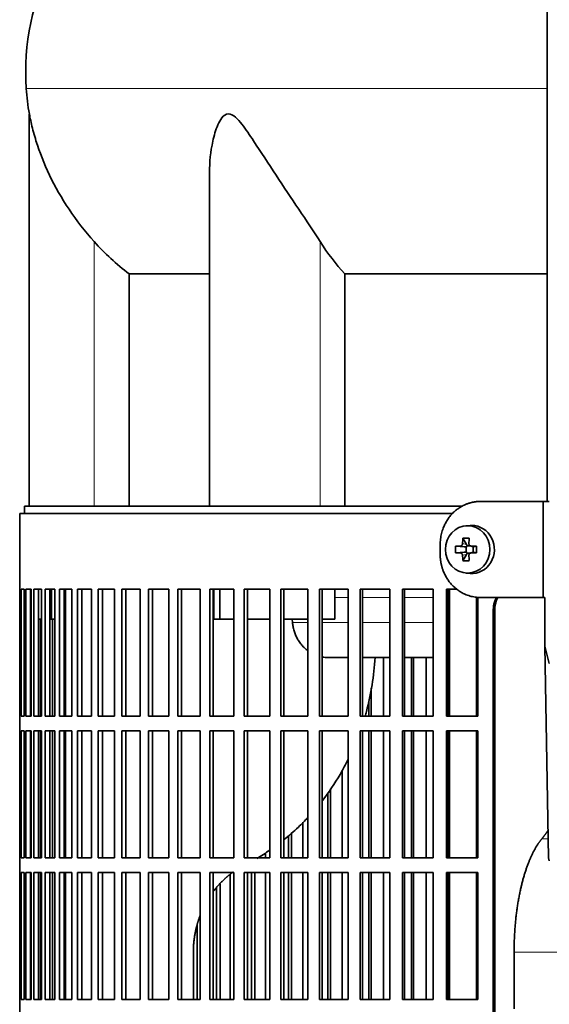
# Model space of a CAD drawing. Header units: millimetres. Extents: x 441 to 1325, y -1124 to 1309.
# Tile 14 of 26: x 447 to 558, y 177 to 382. Entities that reach past the tile are written whole.
import ezdxf

# ---------------------------------------------------------------- set-up
doc = ezdxf.new("R2010")
doc.units = ezdxf.units.MM
for name, color, linetype in [('LOW_334-1', 7, 'Continuous'), ('M5X8_UNI7687', 7, 'Continuous'), ('VSI344-454_FILTR', 7, 'Continuous'), ('VSI344-454_SUPPO', 7, 'Continuous'), ('VSI344-454_TERMI', 7, 'Continuous'), ('VSI344_DIFFUSORE', 7, 'Continuous')]:
    doc.layers.add(name, color=color, linetype=linetype)

# ---------------------------------------------------------------- blocks, each defined once
blk = doc.blocks.new('SE')
at = {"layer": 'LOW_334-1', "color": 7, "linetype": 'Continuous', "lineweight": 35}
blk.add_line((557.26, 523.51), (557.26, 281.51), dxfattribs=at)
at = {"layer": 'M5X8_UNI7687', "color": 7, "linetype": 'Continuous', "lineweight": 35}
for p, q in [((541.19, 276.49), (540.34, 276.42)), ((539.7, 273.84), (540.47, 272.54)), ((538.16, 272.2), (540, 272.04)), ((538.16, 270.81), (540, 270.97)), ((540.4, 270.94), (540.4, 272.07)), ((540.57, 272.26), (541.19, 272.26)), ((541.22, 270.76), (540.57, 270.76)), ((541.27, 272.24), (541.86, 272.04)), ((541.86, 270.97), (541.27, 270.77)), ((541.81, 272.06), (541.81, 270.95)), ((542.55, 272.2), (541.94, 272.04)), ((542.55, 270.81), (541.94, 270.97)), ((539.7, 269.17), (540.47, 270.47)), ((540.34, 266.59), (541.19, 266.52))]:
    blk.add_line(p, q, dxfattribs=at)
at = {"layer": 'M5X8_UNI7687', "color": 4, "linetype": 'Continuous', "lineweight": 9}
for p, q in [((540, 272.04), (539.15, 272.22)), ((539.15, 270.8), (540, 270.97)), ((539.61, 272.72), (540.47, 272.54)), ((541.42, 272.22), (541.94, 272.04)), ((541.94, 270.97), (541.42, 270.8)), ((540.47, 270.47), (539.61, 270.3))]:
    blk.add_line(p, q, dxfattribs=at)
at = {"layer": 'M5X8_UNI7687', "color": 7, "linetype": 'Continuous', "lineweight": 35}
for centre, radius, start, end in [((549.32, 271.51), 11.19, 176.4519, 183.5481), ((508.6, 271.51), 33.96, 358.8317, 1.1683)]:
    blk.add_arc(centre, radius, start, end, dxfattribs=at)
blk.add_ellipse((540.69, 271.51), major_axis=(0, 4.93), ratio=0.939693, dxfattribs=at)
for centre, major_axis, ratio, start_param, end_param in [((541.55, 271.51), (0, 5), 0.939693, 3.065157, 6.283185), ((541.55, 271.51), (0, 5), 0.939693, 0, 0.076435), ((543.81, 271.51), (0, 10), 0.422618, 1.335108, 1.449667), ((542.91, 268.44), (-8.99, 2.22), 0.549436, -1.223909, -1.074217), ((543.52, 271.51), (0, 10), 0.258819, 1.335108, 1.449667), ((543.66, 271.35), (-9.99, 0.3), 0.0819, -1.099374, -0.984815), ((543.66, 271.66), (-9.99, -0.3), 0.0819, 0.984815, 1.099374), ((539.99, 272.54), (0.805, -0.118), 0.613124, 4.809424, 5.327625), ((539.99, 270.47), (0.805, 0.118), 0.613124, 0.95556, 1.473761), ((540.16, 272.51), (0.03, -0.501), 0.939258, 0.461161, 0.987959), ((540.16, 270.51), (0.03, 0.501), 0.939258, 5.295226, 5.822024), ((539.99, 272.54), (0.521, -0.505), 0.511875, 0.559691, 1.077892), ((539.99, 270.47), (0.521, 0.505), 0.511875, 5.205293, 5.723494), ((543.66, 271.35), (-9.99, 0.3), 0.0819, -1.456192, -1.341632), ((543.66, 271.66), (-9.99, -0.3), 0.0819, 1.341632, 1.456192), ((541.94, 272.54), (0.052, 0.506), 0.51441, 3.025925, 3.331693), ((541.94, 270.47), (0.052, -0.506), 0.51441, 2.951492, 3.25726), ((543.81, 271.51), (0, -10), 0.422618, -1.449667, -1.335108), ((542.91, 274.57), (-8.99, -2.22), 0.549436, 1.074217, 1.223909), ((543.52, 271.51), (0, -10), 0.258819, -1.449667, -1.335108)]:
    blk.add_ellipse(centre, major_axis=major_axis, ratio=ratio, start_param=start_param, end_param=end_param, dxfattribs=at)
for points in [[(539.15, 272.22), (539.16, 272.22), (539.19, 272.22), (539.24, 272.23), (539.28, 272.24), (539.32, 272.26), (539.36, 272.28), (539.4, 272.3), (539.43, 272.33), (539.47, 272.36), (539.5, 272.4), (539.53, 272.44), (539.55, 272.48), (539.57, 272.53), (539.59, 272.57), (539.6, 272.62), (539.61, 272.66), (539.61, 272.7), (539.61, 272.72)], [(539.61, 270.3), (539.61, 270.32), (539.61, 270.35), (539.6, 270.4), (539.59, 270.44), (539.57, 270.49), (539.55, 270.53), (539.53, 270.57), (539.5, 270.61), (539.47, 270.65), (539.43, 270.68), (539.4, 270.71), (539.36, 270.74), (539.32, 270.76), (539.28, 270.77), (539.24, 270.79), (539.19, 270.79), (539.16, 270.8), (539.15, 270.8)], [(540.95, 272.72), (540.95, 272.7), (540.95, 272.66), (540.96, 272.62), (540.97, 272.57), (540.98, 272.53), (541, 272.48), (541.02, 272.44), (541.05, 272.4), (541.08, 272.36), (541.11, 272.33), (541.15, 272.3), (541.19, 272.28), (541.23, 272.26), (541.28, 272.24), (541.32, 272.23), (541.37, 272.22), (541.4, 272.22), (541.42, 272.22)], [(541.42, 270.8), (541.4, 270.8), (541.37, 270.79), (541.32, 270.79), (541.28, 270.77), (541.23, 270.76), (541.19, 270.74), (541.15, 270.71), (541.11, 270.68), (541.08, 270.65), (541.05, 270.61), (541.02, 270.57), (541, 270.53), (540.98, 270.49), (540.97, 270.44), (540.96, 270.4), (540.95, 270.35), (540.95, 270.32), (540.95, 270.3)]]:
    blk.add_open_spline(points, degree=3, dxfattribs=at)
at = {"layer": 'VSI344-454_FILTR', "color": 7, "linetype": 'Continuous', "lineweight": 35}
for p, q in [((537.55, 279.01), (447.47, 279.01)), ((447.47, 279.01), (447.47, 263.26)), ((447.47, 263.26), (447.6, 263.26)), ((447.47, 236.76), (447.47, 263.26)), ((447.6, 236.76), (447.6, 263.26)), ((447.75, 263.26), (448.37, 263.26)), ((447.75, 236.76), (447.75, 263.26)), ((448.37, 236.76), (448.37, 263.26)), ((448.73, 263.26), (449.83, 263.26)), ((448.73, 236.76), (448.73, 263.26)), ((449.72, 236.76), (449.72, 263.26)), ((449.83, 236.76), (449.83, 263.26)), ((450.4, 263.26), (451.98, 263.26)), ((450.4, 236.76), (450.4, 263.26)), ((451.37, 236.76), (451.37, 263.26)), ((451.98, 236.76), (451.98, 263.26)), ((452.75, 263.26), (454.81, 263.26)), ((452.75, 236.76), (452.75, 263.26)), ((453.71, 236.76), (453.71, 263.26)), ((454.81, 236.76), (454.81, 263.26)), ((455.78, 263.26), (458.3, 263.26)), ((455.78, 236.76), (455.78, 263.26)), ((456.71, 236.76), (456.71, 263.26)), ((458.3, 236.76), (458.3, 263.26)), ((459.47, 263.26), (462.44, 263.26)), ((459.47, 236.76), (459.47, 263.26)), ((460.37, 236.76), (460.37, 263.26)), ((462.44, 236.76), (462.44, 263.26)), ((463.79, 263.26), (467.21, 263.26)), ((463.79, 236.76), (463.79, 263.26)), ((464.67, 236.76), (464.67, 263.26)), ((467.21, 236.76), (467.21, 263.26)), ((468.74, 263.26), (472.57, 263.26)), ((468.74, 236.76), (468.74, 263.26)), ((469.58, 236.76), (469.58, 263.26)), ((472.57, 236.76), (472.57, 263.26)), ((474.28, 263.26), (478.52, 263.26)), ((474.28, 236.76), (474.28, 263.26)), ((475.08, 236.76), (475.08, 263.26)), ((478.52, 236.76), (478.52, 263.26)), ((480.39, 263.26), (485.01, 263.26)), ((480.39, 236.76), (480.39, 263.26)), ((481.15, 236.76), (481.15, 263.26)), ((485.01, 236.76), (485.01, 263.26)), ((487.04, 263.26), (492.02, 263.26)), ((487.04, 236.76), (487.04, 263.26)), ((487.75, 236.76), (487.75, 263.26)), ((492.02, 236.76), (492.02, 263.26)), ((494.2, 263.26), (499.51, 263.26)), ((494.2, 236.76), (494.2, 263.26)), ((494.86, 236.76), (494.86, 263.26)), ((499.51, 236.76), (499.51, 263.26)), ((501.83, 263.26), (507.44, 263.26)), ((501.83, 236.76), (501.83, 263.26)), ((502.43, 236.76), (502.43, 263.26)), ((507.44, 236.76), (507.44, 263.26)), ((509.89, 263.26), (515.79, 263.26)), ((509.89, 236.76), (509.89, 263.26)), ((510.43, 236.76), (510.43, 263.26)), ((515.79, 236.76), (515.79, 263.26)), ((518.34, 263.26), (524.5, 263.26)), ((518.34, 236.76), (518.34, 263.26)), ((518.83, 236.76), (518.83, 263.26)), ((524.5, 236.76), (524.5, 263.26)), ((527.15, 263.26), (533.53, 263.26)), ((527.15, 236.76), (527.15, 263.26)), ((527.58, 236.76), (527.58, 263.26)), ((533.53, 236.76), (533.53, 263.26)), ((536.28, 263.26), (538.4, 263.26)), ((536.28, 236.76), (536.28, 263.26)), ((536.63, 236.76), (536.63, 263.26)), ((542.84, 236.76), (542.84, 261.56)), ((546.03, -11.99), (546.03, 259.01)), ((546.34, -11.99), (546.34, 259.01)), ((451.8, 236.76), (451.8, 257.01)), ((454.28, 236.76), (454.28, 257.01)), ((523.16, 236.76), (523.16, 249.01)), ((528.98, 236.76), (528.98, 249.01)), ((529.43, 236.76), (529.43, 249.01)), ((532.07, 236.76), (532.07, 249.01)), ((520.61, 236.76), (520.61, 242.64)), ((520.1, 236.76), (520.1, 239.88)), ((447.47, 236.76), (447.6, 236.76)), ((447.47, 236.76), (447.47, 233.76)), ((447.75, 236.76), (448.37, 236.76)), ((448.73, 236.76), (449.83, 236.76)), ((450.4, 236.76), (451.98, 236.76)), ((452.75, 236.76), (454.81, 236.76)), ((455.78, 236.76), (458.3, 236.76)), ((459.47, 236.76), (462.44, 236.76)), ((463.79, 236.76), (467.21, 236.76)), ((468.74, 236.76), (472.57, 236.76)), ((474.28, 236.76), (478.52, 236.76)), ((480.39, 236.76), (485.01, 236.76)), ((487.04, 236.76), (492.02, 236.76)), ((494.2, 236.76), (499.51, 236.76)), ((501.83, 236.76), (507.44, 236.76)), ((509.89, 236.76), (515.79, 236.76)), ((518.34, 236.76), (524.5, 236.76)), ((527.15, 236.76), (533.53, 236.76)), ((536.28, 236.76), (542.84, 236.76)), ((447.47, 233.76), (447.6, 233.76)), ((447.47, 207.26), (447.47, 233.76)), ((447.6, 207.26), (447.6, 233.76)), ((447.75, 233.76), (448.37, 233.76)), ((447.75, 207.26), (447.75, 233.76)), ((448.37, 207.26), (448.37, 233.76)), ((448.73, 233.76), (449.83, 233.76)), ((448.73, 207.26), (448.73, 233.76)), ((449.72, 207.26), (449.72, 233.76)), ((449.83, 207.26), (449.83, 233.76)), ((450.4, 233.76), (451.98, 233.76)), ((450.4, 207.26), (450.4, 233.76)), ((451.37, 207.26), (451.37, 233.76)), ((451.8, 207.26), (451.8, 233.76)), ((451.98, 207.26), (451.98, 233.76)), ((452.75, 233.76), (454.81, 233.76)), ((452.75, 207.26), (452.75, 233.76)), ((453.71, 207.26), (453.71, 233.76)), ((454.28, 207.26), (454.28, 233.76)), ((454.81, 207.26), (454.81, 233.76)), ((455.78, 233.76), (458.3, 233.76)), ((455.78, 207.26), (455.78, 233.76)), ((456.71, 207.26), (456.71, 233.76)), ((458.3, 207.26), (458.3, 233.76)), ((459.47, 233.76), (462.44, 233.76)), ((459.47, 207.26), (459.47, 233.76)), ((460.37, 207.26), (460.37, 233.76)), ((462.44, 207.26), (462.44, 233.76)), ((463.79, 233.76), (467.21, 233.76)), ((463.79, 207.26), (463.79, 233.76)), ((464.67, 207.26), (464.67, 233.76)), ((467.21, 207.26), (467.21, 233.76)), ((468.74, 233.76), (472.57, 233.76)), ((468.74, 207.26), (468.74, 233.76)), ((469.58, 207.26), (469.58, 233.76)), ((472.57, 207.26), (472.57, 233.76)), ((474.28, 233.76), (478.52, 233.76)), ((474.28, 207.26), (474.28, 233.76)), ((475.08, 207.26), (475.08, 233.76)), ((478.52, 207.26), (478.52, 233.76)), ((480.39, 233.76), (485.01, 233.76)), ((480.39, 207.26), (480.39, 233.76)), ((481.15, 207.26), (481.15, 233.76)), ((485.01, 207.26), (485.01, 233.76)), ((487.04, 233.76), (492.02, 233.76)), ((487.04, 207.26), (487.04, 233.76)), ((487.75, 207.26), (487.75, 233.76)), ((492.02, 207.26), (492.02, 233.76)), ((494.2, 233.76), (499.51, 233.76)), ((494.2, 207.26), (494.2, 233.76)), ((494.86, 207.26), (494.86, 233.76)), ((499.51, 207.26), (499.51, 233.76)), ((501.83, 233.76), (507.44, 233.76)), ((501.83, 207.26), (501.83, 233.76)), ((502.43, 207.26), (502.43, 233.76)), ((507.44, 207.26), (507.44, 233.76)), ((509.89, 233.76), (515.79, 233.76)), ((509.89, 207.26), (509.89, 233.76)), ((510.43, 207.26), (510.43, 233.76)), ((515.79, 207.26), (515.79, 233.76)), ((518.34, 233.76), (524.5, 233.76)), ((518.34, 207.26), (518.34, 233.76)), ((518.83, 207.26), (518.83, 233.76)), ((520.1, 207.26), (520.1, 233.76)), ((520.61, 207.26), (520.61, 233.76)), ((523.16, 207.26), (523.16, 233.76)), ((524.5, 207.26), (524.5, 233.76)), ((527.15, 233.76), (533.53, 233.76)), ((527.15, 207.26), (527.15, 233.76)), ((527.58, 207.26), (527.58, 233.76)), ((528.98, 207.26), (528.98, 233.76)), ((529.43, 207.26), (529.43, 233.76)), ((532.07, 207.26), (532.07, 233.76)), ((533.53, 207.26), (533.53, 233.76)), ((536.28, 233.76), (542.84, 233.76)), ((536.28, 207.26), (536.28, 233.76)), ((536.63, 207.26), (536.63, 233.76)), ((542.84, 207.26), (542.84, 233.76)), ((514.58, 207.26), (514.58, 225.51)), ((512.14, 207.26), (512.14, 221.64)), ((511.57, 207.26), (511.57, 220.76)), ((506.38, 207.26), (506.38, 214.68)), ((503.42, 207.26), (503.42, 211.88)), ((504.05, 207.26), (504.05, 212.44)), ((447.47, 207.26), (447.6, 207.26)), ((447.47, 207.26), (447.47, 204.26)), ((447.75, 207.26), (448.37, 207.26)), ((448.73, 207.26), (449.83, 207.26)), ((450.4, 207.26), (451.98, 207.26)), ((452.75, 207.26), (454.81, 207.26)), ((455.78, 207.26), (458.3, 207.26)), ((459.47, 207.26), (462.44, 207.26)), ((463.79, 207.26), (467.21, 207.26)), ((468.74, 207.26), (472.57, 207.26)), ((474.28, 207.26), (478.52, 207.26)), ((480.39, 207.26), (485.01, 207.26)), ((487.04, 207.26), (492.02, 207.26)), ((494.2, 207.26), (499.51, 207.26)), ((498.59, 207.26), (498.59, 208.31)), ((501.83, 207.26), (507.44, 207.26)), ((509.89, 207.26), (515.79, 207.26)), ((518.34, 207.26), (524.5, 207.26)), ((527.15, 207.26), (533.53, 207.26)), ((536.28, 207.26), (542.84, 207.26)), ((447.47, 204.26), (447.6, 204.26)), ((447.47, 177.76), (447.47, 204.26)), ((447.6, 177.76), (447.6, 204.26)), ((447.75, 204.26), (448.37, 204.26)), ((447.75, 177.76), (447.75, 204.26)), ((448.37, 177.76), (448.37, 204.26)), ((448.73, 204.26), (449.83, 204.26)), ((448.73, 177.76), (448.73, 204.26)), ((449.72, 177.76), (449.72, 204.26)), ((449.83, 177.76), (449.83, 204.26)), ((450.4, 204.26), (451.98, 204.26)), ((450.4, 177.76), (450.4, 204.26)), ((451.37, 177.76), (451.37, 204.26)), ((451.8, 177.76), (451.8, 204.26)), ((451.98, 177.76), (451.98, 204.26)), ((452.75, 204.26), (454.81, 204.26)), ((452.75, 177.76), (452.75, 204.26)), ((453.71, 177.76), (453.71, 204.26)), ((454.28, 177.76), (454.28, 204.26)), ((454.81, 177.76), (454.81, 204.26)), ((455.78, 204.26), (458.3, 204.26)), ((455.78, 177.76), (455.78, 204.26)), ((456.71, 177.76), (456.71, 204.26)), ((458.3, 177.76), (458.3, 204.26)), ((459.47, 204.26), (462.44, 204.26)), ((459.47, 177.76), (459.47, 204.26)), ((460.37, 177.76), (460.37, 204.26)), ((462.44, 177.76), (462.44, 204.26)), ((463.79, 204.26), (467.21, 204.26)), ((463.79, 177.76), (463.79, 204.26)), ((464.67, 177.76), (464.67, 204.26)), ((467.21, 177.76), (467.21, 204.26)), ((468.74, 204.26), (472.57, 204.26)), ((468.74, 177.76), (468.74, 204.26)), ((469.58, 177.76), (469.58, 204.26)), ((472.57, 177.76), (472.57, 204.26)), ((474.28, 204.26), (478.52, 204.26)), ((474.28, 177.76), (474.28, 204.26)), ((475.08, 177.76), (475.08, 204.26)), ((478.52, 177.76), (478.52, 204.26)), ((480.39, 204.26), (485.01, 204.26)), ((480.39, 177.76), (480.39, 204.26)), ((481.15, 177.76), (481.15, 204.26)), ((485.01, 177.76), (485.01, 204.26)), ((487.04, 204.26), (492.02, 204.26)), ((487.04, 177.76), (487.04, 204.26)), ((487.75, 177.76), (487.75, 204.26)), ((491.24, 177.76), (491.24, 203.79)), ((492.02, 177.76), (492.02, 204.26)), ((494.2, 204.26), (499.51, 204.26)), ((494.2, 177.76), (494.2, 204.26)), ((494.86, 177.76), (494.86, 204.26)), ((495.71, 177.76), (495.71, 204.26)), ((496.39, 177.76), (496.39, 204.26)), ((498.59, 177.76), (498.59, 204.26)), ((499.51, 177.76), (499.51, 204.26)), ((501.83, 204.26), (507.44, 204.26)), ((501.83, 177.76), (501.83, 204.26)), ((502.43, 177.76), (502.43, 204.26)), ((503.42, 177.76), (503.42, 204.26)), ((504.05, 177.76), (504.05, 204.26)), ((506.38, 177.76), (506.38, 204.26)), ((507.44, 177.76), (507.44, 204.26)), ((509.89, 204.26), (515.79, 204.26)), ((509.89, 177.76), (509.89, 204.26)), ((510.43, 177.76), (510.43, 204.26)), ((511.57, 177.76), (511.57, 204.26)), ((512.14, 177.76), (512.14, 204.26)), ((514.58, 177.76), (514.58, 204.26)), ((515.79, 177.76), (515.79, 204.26)), ((518.34, 204.26), (524.5, 204.26)), ((518.34, 177.76), (518.34, 204.26)), ((518.83, 177.76), (518.83, 204.26)), ((520.1, 177.76), (520.1, 204.26)), ((520.61, 177.76), (520.61, 204.26)), ((523.16, 177.76), (523.16, 204.26)), ((524.5, 177.76), (524.5, 204.26)), ((527.15, 204.26), (533.53, 204.26)), ((527.15, 177.76), (527.15, 204.26)), ((527.58, 177.76), (527.58, 204.26)), ((528.98, 177.76), (528.98, 204.26)), ((529.43, 177.76), (529.43, 204.26)), ((532.07, 177.76), (532.07, 204.26)), ((533.53, 177.76), (533.53, 204.26)), ((536.28, 204.26), (542.84, 204.26)), ((536.28, 177.76), (536.28, 204.26)), ((536.63, 177.76), (536.63, 204.26)), ((542.84, 177.76), (542.84, 204.26)), ((488.45, 177.76), (488.45, 201.1)), ((489.18, 177.76), (489.18, 201.9)), ((484.38, 177.76), (484.38, 193.35)), ((447.47, 177.76), (447.6, 177.76)), ((447.47, 177.76), (447.47, 174.76)), ((447.75, 177.76), (448.37, 177.76)), ((448.73, 177.76), (449.83, 177.76)), ((450.4, 177.76), (451.98, 177.76)), ((452.75, 177.76), (454.81, 177.76)), ((455.78, 177.76), (458.3, 177.76)), ((459.47, 177.76), (462.44, 177.76)), ((463.79, 177.76), (467.21, 177.76)), ((468.74, 177.76), (472.57, 177.76)), ((474.28, 177.76), (478.52, 177.76)), ((480.39, 177.76), (485.01, 177.76)), ((487.04, 177.76), (492.02, 177.76)), ((494.2, 177.76), (499.51, 177.76)), ((501.83, 177.76), (507.44, 177.76)), ((509.89, 177.76), (515.79, 177.76)), ((518.34, 177.76), (524.5, 177.76)), ((527.15, 177.76), (533.53, 177.76)), ((536.28, 177.76), (542.84, 177.76))]:
    blk.add_line(p, q, dxfattribs=at)
at = {"layer": 'VSI344-454_FILTR', "color": 4, "linetype": 'Continuous', "lineweight": 9}
blk.add_line((546.03, 259.01), (546.34, 259.01), dxfattribs=at)
at = {"layer": 'VSI344-454_FILTR', "color": 7, "linetype": 'Continuous', "lineweight": 35}
for points, knots in [([(546.03, 259.01), (546.03, 259.08), (546.03, 259.23), (546.05, 259.44), (546.07, 259.66), (546.1, 259.87), (546.14, 260.09), (546.19, 260.3), (546.25, 260.51), (546.32, 260.71), (546.45, 261.07), (546.58, 261.35), (546.69, 261.55)], [0, 0, 0, 0, 0.027983, 0.0557899, 0.0834734, 0.1110867, 0.1386835, 0.1663177, 0.1940428, 0.2219119, 0.2499772, 0.3401037, 0.3401037, 0.3401037, 0.3401037]), ([(547.01, 261.55), (546.89, 261.35), (546.74, 261.02), (546.57, 260.55), (546.47, 260.17), (546.4, 259.79), (546.35, 259.4), (546.35, 259.14), (546.34, 259.01)], [0.6599456, 0.6599456, 0.6599456, 0.6599456, 0.7500173, 0.8003848, 0.8502554, 0.8999393, 0.9497504, 1, 1, 1, 1])]:
    blk.add_open_spline(points, degree=3, knots=knots, dxfattribs=at)
at = {"layer": 'VSI344-454_SUPPO', "color": 7, "linetype": 'Continuous', "lineweight": 35}
for p, q in [((539.53, 280.51), (448.47, 280.51)), ((448.47, 280.51), (448.47, 279.01)), ((454.06, 257.01), (454.06, 263.26)), ((456.97, 236.76), (456.97, 263.26)), ((487.9, 257.01), (487.9, 263.26)), ((489.11, 257.01), (489.11, 263.26)), ((513.02, 257.01), (513.02, 263.26)), ((536.9, 236.76), (536.9, 263.26)), ((542.5, 236.76), (542.5, 261.6)), ((449.72, 257.01), (449.83, 257.01)), ((451.37, 257.01), (451.98, 257.01)), ((453.71, 257.01), (454.06, 257.01)), ((454.06, 257.01), (454.81, 257.01)), ((456.71, 257.01), (456.97, 257.01)), ((487.9, 257.01), (489.11, 257.01)), ((489.11, 257.01), (492.02, 257.01)), ((494.86, 257.01), (499.51, 257.01)), ((502.43, 257.01), (507.44, 257.01)), ((504.25, 256.31), (504.19, 257.01)), ((510.43, 257.01), (513.02, 257.01)), ((511.61, 249.01), (515.79, 249.01)), ((518.83, 249.01), (524.5, 249.01)), ((527.58, 249.01), (533.53, 249.01)), ((536.63, 249.01), (536.9, 249.01)), ((456.97, 207.26), (456.97, 233.76)), ((536.9, 207.26), (536.9, 233.76)), ((542.5, 207.26), (542.5, 233.76)), ((456.97, 177.76), (456.97, 204.26)), ((536.9, 177.76), (536.9, 204.26)), ((542.5, 177.76), (542.5, 204.26)), ((483.61, 177.76), (483.61, 187.66)), ((550.35, 175.81), (550.35, 187.66))]:
    blk.add_line(p, q, dxfattribs=at)
at = {"layer": 'VSI344-454_SUPPO', "color": 4, "linetype": 'Continuous', "lineweight": 9}
for p, q in [((515.79, 261.53), (513.02, 261.53)), ((524.5, 261.53), (518.83, 261.53)), ((533.53, 261.53), (527.58, 261.53)), ((536.9, 261.53), (536.63, 261.53)), ((504.25, 256.31), (507.44, 256.31)), ((510.43, 256.31), (515.79, 256.31)), ((518.83, 256.31), (524.5, 256.31)), ((527.58, 256.31), (533.53, 256.31)), ((536.63, 256.31), (536.9, 256.31)), ((556.11, 211.22), (557.45, 211.22)), ((550.35, 187.66), (631.59, 187.66))]:
    blk.add_line(p, q, dxfattribs=at)
at = {"layer": 'VSI344-454_SUPPO', "color": 7, "linetype": 'Continuous', "lineweight": 35}
for points, degree, knots in [([(504.25, 256.31), (504.28, 256.02), (504.34, 255.44), (504.55, 254.58), (504.85, 253.73), (505.25, 252.91), (505.73, 252.12), (506.32, 251.4), (506.9, 250.83), (507.29, 250.52), (507.44, 250.4)], 3, [0, 0, 0, 0, 0.0417365, 0.0843208, 0.127753, 0.1720331, 0.2171609, 0.2631364, 0.3099596, 0.3384804, 0.3384804, 0.3384804, 0.3384804]), ([(521.41, 249), (521.2, 245.18), (520.6, 241.44), (519.52, 237.42), (519.43, 237.08), (519.33, 236.74)], 3, [0.0517388, 0.0517388, 0.0517388, 0.0517388, 0.25, 0.25, 0.2684606, 0.2684606, 0.2684606, 0.2684606]), ([(515.85, 227.82), (515.31, 226.74), (514.74, 225.68), (513.03, 222.76), (511.8, 220.95), (510.47, 219.23)], 3, [0.4358245, 0.4358245, 0.4358245, 0.4358245, 0.5, 0.5, 0.6155764, 0.6155764, 0.6155764, 0.6155764]), ([(507.46, 215.7), (506.81, 215), (506.15, 214.34), (504.5, 212.77), (503.5, 211.9), (502.47, 211.07)], 3, [0.6987897, 0.6987897, 0.6987897, 0.6987897, 0.75, 0.75, 0.8223069, 0.8223069, 0.8223069, 0.8223069]), ([(550.35, 187.66), (550.35, 191.35), (550.75, 194.92), (551.15, 198.49), (551.91, 201.62), (552.68, 204.76), (553.75, 207.21), (554.82, 209.66), (556.11, 211.22)], 2, [0, 0, 0, 0.25, 0.25, 0.5, 0.5, 0.75, 0.75, 1, 1, 1]), ([(487.73, 200.25), (488.71, 201.56), (489.92, 202.71), (490.88, 203.61), (491.93, 204.36)], 2, [0.6005011, 0.6005011, 0.6005011, 0.75, 0.75, 0.8713006, 0.8713006, 0.8713006]), ([(483.61, 187.66), (483.61, 190.51), (484.35, 193.23), (484.62, 194.24), (484.98, 195.2)], 2, [0, 0, 0, 0.25, 0.25, 0.3403799, 0.3403799, 0.3403799])]:
    blk.add_open_spline(points, degree=degree, knots=knots, dxfattribs=at)
for points, degree in [([(510.42, 249.11), (510.85, 249.04), (511.29, 249), (511.73, 249.01)], 3), ([(556.11, 211.22), (556.79, 212.05), (557.43, 213.02)], 2), ([(499.51, 208.88), (498.64, 208.28), (497.74, 207.71), (496.83, 207.17)], 3)]:
    blk.add_open_spline(points, degree=degree, dxfattribs=at)
at = {"layer": 'VSI344-454_TERMI', "color": 7, "linetype": 'Continuous', "lineweight": 35}
for p, q in [((543.38, 281.51), (556.39, 281.51)), ((556.39, 281.51), (557.68, 281.51)), ((556.39, 261.51), (556.39, 281.51)), ((534.97, 272.51), (534.97, 270.51)), ((543.38, 261.51), (556.39, 261.51)), ((556.39, 261.51), (556.74, 261.51)), ((556.74, 251.34), (556.74, 261.51)), ((556.74, 251.34), (557.68, 247.76)), ((557.51, 207.3), (556.74, 251.34)), ((557.68, 206.67), (557.51, 207.3))]:
    blk.add_line(p, q, dxfattribs=at)
for points, knots in [([(543.38, 281.51), (543.28, 281.51), (543.1, 281.5), (542.82, 281.49), (542.54, 281.47), (542.26, 281.43), (541.99, 281.39), (541.72, 281.34), (541.45, 281.28), (541.18, 281.2), (540.92, 281.12), (540.65, 281.03), (540.39, 280.93), (539.96, 280.75), (539.38, 280.46), (538.68, 280.01), (538.01, 279.48), (537.4, 278.88), (536.85, 278.23), (536.36, 277.51), (535.94, 276.76), (535.63, 276.05), (535.4, 275.4), (535.25, 274.84), (535.12, 274.26), (535.03, 273.68), (534.98, 273.1), (534.97, 272.7), (534.97, 272.51)], [0, 0, 0, 0, 0.021016, 0.041931, 0.062766, 0.083544, 0.104287, 0.125018, 0.14576, 0.166534, 0.187364, 0.208272, 0.22928, 0.250409, 0.312471, 0.374687, 0.437512, 0.500059, 0.562597, 0.625436, 0.687652, 0.74973, 0.791863, 0.833589, 0.875085, 0.916531, 0.95811, 1, 1, 1, 1]), ([(534.97, 270.51), (534.97, 270.41), (534.97, 270.21), (534.99, 269.92), (535.01, 269.62), (535.04, 269.33), (535.08, 269.04), (535.13, 268.75), (535.18, 268.46), (535.25, 268.18), (535.33, 267.9), (535.41, 267.62), (535.5, 267.34), (535.67, 266.88), (535.94, 266.26), (536.36, 265.5), (536.85, 264.79), (537.4, 264.13), (538.01, 263.54), (538.68, 263.01), (539.38, 262.55), (540.05, 262.22), (540.65, 261.98), (541.18, 261.81), (541.72, 261.67), (542.26, 261.58), (542.82, 261.52), (543.19, 261.51), (543.38, 261.51)], [0, 0, 0, 0, 0.020995, 0.041891, 0.062709, 0.083472, 0.104202, 0.124923, 0.145657, 0.166425, 0.187252, 0.208159, 0.229169, 0.250303, 0.312364, 0.374597, 0.437423, 0.499974, 0.562512, 0.625346, 0.687554, 0.749624, 0.791753, 0.833484, 0.874994, 0.916463, 0.958072, 1, 1, 1, 1])]:
    blk.add_open_spline(points, degree=3, knots=knots, dxfattribs=at)
at = {"layer": 'VSI344_DIFFUSORE', "color": 4, "linetype": 'Continuous', "lineweight": 9}
for p, q in [((448.84, 367.51), (557.26, 367.51)), ((462.97, 280.51), (462.97, 335.61)), ((510.01, 280.51), (510.01, 335.61))]:
    blk.add_line(p, q, dxfattribs=at)
at = {"layer": 'VSI344_DIFFUSORE', "color": 7, "linetype": 'Continuous', "lineweight": 35}
for p, q in [((449.47, 362.19), (449.47, 280.51)), ((486.96, 350), (486.96, 280.51)), ((470.22, 328.88), (486.96, 328.88)), ((470.22, 280.51), (470.22, 328.88)), ((515.13, 328.88), (557.26, 328.88)), ((515.13, 280.51), (515.13, 328.88))]:
    blk.add_line(p, q, dxfattribs=at)
for centre, radius, start, end in [((498.64, 370.95), 49.92, 152.418, 183.9452), ((502.21, 371.19), 53.5, 183.9452, 189.69)]:
    blk.add_arc(centre, radius, start, end, dxfattribs=at)
for points, knots in [([(462.97, 335.61), (461.03, 337.78), (459.29, 340.02), (456.17, 344.68), (454.82, 347.07), (452.54, 351.84), (451.6, 354.25), (450.49, 357.81), (450.18, 358.98), (449.8, 360.58), (449.69, 361.1), (449.53, 361.91), (449.47, 362.22), (449.47, 362.22)], [0, 0, 0, 0, 0.125, 0.125, 0.25, 0.25, 0.375, 0.375, 0.4375, 0.4375, 0.46875, 0.46875, 0.4987021, 0.4987021, 0.4987021, 0.4987021]), ([(510.01, 335.61), (508.64, 337.78), (507.12, 340.02), (503.99, 344.68), (502.38, 347.07), (499.24, 351.84), (497.69, 354.25), (495.33, 357.81), (494.54, 358.98), (493.29, 360.58), (492.85, 361.1), (491.9, 361.93), (491.36, 362.24), (490.34, 362.19), (489.91, 361.84), (489.22, 360.98), (488.95, 360.47), (488.24, 358.85), (487.91, 357.69), (487.18, 354.38), (486.96, 352.18), (486.96, 350)], [0, 0, 0, 0, 0.125, 0.125, 0.25, 0.25, 0.375, 0.375, 0.4375, 0.4375, 0.46875, 0.46875, 0.5, 0.5, 0.53125, 0.53125, 0.5625, 0.5625, 0.625, 0.625, 0.7389823, 0.7389823, 0.7389823, 0.7389823])]:
    blk.add_open_spline(points, degree=3, knots=knots, dxfattribs=at)
for points in [[(470.22, 328.88), (467.6, 330.9), (465.18, 333.14), (462.97, 335.61)], [(515.13, 328.88), (513.28, 330.9), (511.57, 333.14), (510.01, 335.61)]]:
    blk.add_open_spline(points, degree=3, dxfattribs=at)

msp = doc.modelspace()

# ---------------------------------------------------------------- block references
msp.add_blockref('SE', (0, 0))

doc.saveas('drawing.dxf')
